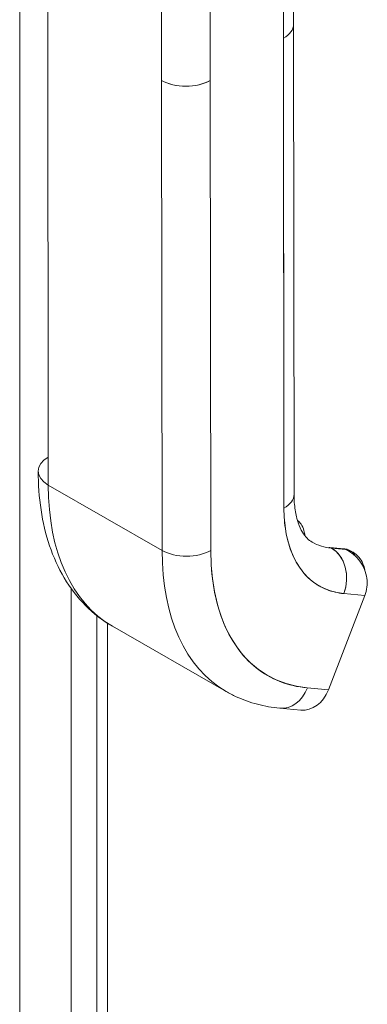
# Model space of a CAD drawing. Header units: inches. Extents: x 14 to 423, y 12 to 263.
# Tile 102 of 124: x 401.536 to 402.42, y 122.575 to 125.081. Entities that reach past the tile are written whole.
import ezdxf

# ---------------------------------------------------------------- set-up
doc = ezdxf.new("R2010")
doc.units = ezdxf.units.IN
doc.header["$LTSCALE"] = 26
doc.header["$MEASUREMENT"] = 0
doc.layers.add('Visible (ANSI)', color=7, linetype='Continuous', lineweight=5)
doc.layers.add('Visible Narrow (ANSI)', color=7, linetype='Continuous', lineweight=5)

msp = doc.modelspace()

# ---------------------------------------------------------------- linework, layer by layer
at = {"layer": 'Visible (ANSI)'}
for p, q in [((401.6085, 123.8968), (401.6066, 125.6559)), ((402.2326, 125.0698), (402.232, 125.6326)), ((402.2063, 125.5969), (402.2082, 123.8378)), ((402.2069, 125.0341), (402.2063, 125.5969)), ((401.8967, 124.9268), (401.8961, 125.4896)), ((402.0202, 125.4897), (402.0208, 124.9269)), ((402.2326, 125.0698), (402.2339, 123.8735)), ((402.2082, 123.8378), (402.2069, 125.0341)), ((401.8967, 124.9268), (401.898, 123.7305)), ((401.898, 123.7305), (401.8967, 124.9268)), ((402.0208, 124.9269), (402.0221, 123.7306)), ((402.0221, 123.7306), (402.0208, 124.9269)), ((401.898, 123.7305), (401.6085, 123.8968)), ((401.6085, 123.8968), (401.898, 123.7305)), ((402.2086, 123.821), (402.2086, 123.821)), ((402.2086, 123.8201), (402.2086, 123.8201)), ((402.2086, 123.8201), (402.2086, 123.8201)), ((402.2089, 123.8145), (402.2089, 123.8145)), ((402.2089, 123.8145), (402.2089, 123.8145)), ((402.2105, 123.7967), (402.2105, 123.7967)), ((402.3611, 123.7346), (402.3253, 123.7379)), ((402.3289, 123.7367), (402.3647, 123.7335)), ((402.3295, 123.7364), (402.3289, 123.7367)), ((402.3647, 123.7335), (402.3289, 123.7367)), ((402.3653, 123.7331), (402.3295, 123.7364)), ((402.3295, 123.7364), (402.3653, 123.7331)), ((402.3653, 123.7331), (402.3647, 123.7335)), ((402.3647, 123.7335), (402.3653, 123.7331)), ((402.231, 123.7176), (402.231, 123.7176)), ((402.3834, 123.7261), (402.3775, 123.7295)), ((402.239, 123.7016), (402.239, 123.7016)), ((402.2409, 123.6983), (402.2409, 123.6983)), ((402.2426, 123.6954), (402.2426, 123.6954)), ((402.4143, 123.6158), (402.3215, 123.3757)), ((402.3564, 123.6212), (402.3564, 123.6212)), ((402.3606, 123.6207), (402.4143, 123.6158)), ((402.4143, 123.6158), (402.3606, 123.6207)), ((401.7323, 123.5644), (401.7323, 107.9346)), ((401.7717, 123.5377), (402.0613, 123.3714)), ((401.9738, 123.4517), (401.9738, 123.4517)), ((402.3215, 123.3757), (402.2677, 123.3807)), ((402.2677, 123.3807), (402.3215, 123.3757)), ((402.2215, 123.332), (402.2215, 123.332)), ((402.1976, 123.3289), (402.2514, 123.324))]:
    msp.add_line(p, q, dxfattribs=at)
for centre, major_axis, ratio, start_param, end_param in [((402.1449, 125.0697), (0.0877, 0.0001), 0.575125, 5.497172, 6.283185), ((402.1449, 125.0697), (0.0877, 0.0001), 0.575125, 5.497154, 6.283191), ((401.9587, 124.9625), (-0.0877, -0.0001), 0.575125, 0.784781, 2.355552), ((401.9587, 124.9625), (0.0877, 0.0001), 0.575125, 3.926357, 5.497154), ((401.6705, 123.9326), (-0.0877, -0.0001), 0.575125, 5.498424, 7.06795), ((402.1607, 124.2148), (-0.3889, -0.6772), 0.578826, 5.495213, 6.283185), ((402.1607, 124.2148), (-0.3889, -0.6772), 0.578826, 5.495213, 6.283185), ((402.1462, 123.8734), (0.0877, 0.0001), 0.575125, 5.497154, 6.283185), ((402.1462, 123.8734), (0.0877, 0.0001), 0.575125, 5.497156, 6.283185), ((402.5122, 124.0129), (-0.2141, -0.3728), 0.578826, 5.495213, 6.542411), ((402.4502, 124.0485), (-0.1704, -0.2967), 0.578826, 0, 0.259226), ((402.324, 123.7242), (0.0013, 0.0137), 0.788206, 5.936638, 6.641157), ((402.2985, 123.6564), (0.008, 0.0874), 0.788206, 4.365844, 5.936638), ((402.2985, 123.6564), (0.008, 0.0874), 0.788206, 4.365841, 5.936638), ((402.3599, 123.7209), (0.0013, 0.0137), 0.788206, 5.936638, 6.283185), ((402.3599, 123.7209), (0.0013, 0.0137), 0.788206, 5.936638, 6.283185), ((402.3338, 123.6534), (0.0437, 0.0761), 0.578826, 0, 0.259186), ((402.3338, 123.6534), (0.0437, 0.0761), 0.578826, 0, 0.259226), ((401.9601, 123.7663), (-0.0877, -0.0001), 0.575125, 0.784765, 2.355561), ((401.9601, 123.7663), (0.0877, 0.0001), 0.575125, 3.926357, 5.497151), ((402.4502, 124.0485), (-0.3889, -0.6772), 0.578826, 5.495213, 6.283185), ((402.4502, 124.0485), (-0.3889, -0.6772), 0.578826, 5.495213, 6.283185), ((402.5122, 124.0129), (-0.3452, -0.6011), 0.578826, 5.495213, 6.542411), ((402.3338, 123.6534), (0.0437, 0.0761), 0.578826, 5.942931, 6.227923), ((402.3338, 123.6534), (0.0437, 0.0761), 0.578826, 5.942881, 6.227923), ((402.1504, 123.9757), (-0.2182, -0.3798), 0.578831, 6.169183, 6.169185), ((402.2057, 123.4163), (-0.008, -0.0874), 0.788206, 0, 1.224246), ((402.2057, 123.4163), (-0.008, -0.0874), 0.788206, 0.000001, 1.224249), ((402.2594, 123.4114), (-0.008, -0.0874), 0.788206, 0, 1.224249)]:
    msp.add_ellipse(centre, major_axis=major_axis, ratio=ratio, start_param=start_param, end_param=end_param, dxfattribs=at)
for points, knots in [([(401.7717, 123.5377), (401.7466, 123.5521), (401.7234, 123.57), (401.6823, 123.6115), (401.6643, 123.6349), (401.634, 123.686), (401.6216, 123.7135), (401.6019, 123.7717), (401.5947, 123.8023), (401.5852, 123.8658), (401.5828, 123.8987), (401.5828, 123.9325)], [5.4952134, 5.4952134, 5.4952134, 5.4952134, 5.6528078, 5.6528078, 5.8104022, 5.8104022, 5.9679965, 5.9679965, 6.1255909, 6.1255909, 6.2831853, 6.2831853, 6.2831853, 6.2831853]), ([(402.2339, 123.8735), (402.2339, 123.859), (402.235, 123.8456), (402.2386, 123.8213), (402.2412, 123.8105), (402.2476, 123.7917), (402.2513, 123.7838), (402.259, 123.7708), (402.263, 123.7657), (402.2712, 123.7574), (402.2753, 123.7543), (402.2798, 123.7518)], [0, 0, 0, 0, 0.1575944, 0.1575944, 0.3151888, 0.3151888, 0.4727831, 0.4727831, 0.6303775, 0.6303775, 0.7879719, 0.7879719, 0.7879719, 0.7879719]), ([(402.3606, 123.6207), (402.3452, 123.6221), (402.3309, 123.6255), (402.3173, 123.6308), (402.3038, 123.6361), (402.2911, 123.6435), (402.2797, 123.6526), (402.2683, 123.6617), (402.258, 123.6727), (402.2492, 123.6854), (402.2403, 123.698), (402.2327, 123.7123), (402.2267, 123.7282), (402.2206, 123.744), (402.216, 123.7613), (402.2129, 123.7796), (402.2098, 123.798), (402.2082, 123.8173), (402.2082, 123.8378)], [0, 0, 0, 0, 0.166667, 0.166667, 0.166667, 0.333333, 0.333333, 0.333333, 0.5, 0.5, 0.5, 0.666667, 0.666667, 0.666667, 0.833333, 0.833333, 0.833333, 1, 1, 1, 1]), ([(402.2613, 123.7682), (402.261, 123.7727), (402.2603, 123.7771), (402.2576, 123.7871), (402.2552, 123.7925), (402.2493, 123.8009), (402.2462, 123.8041), (402.2426, 123.8067)], [3.2137345, 3.2137345, 3.2137345, 3.2137345, 3.4049363, 3.4049363, 3.6672504, 3.6672504, 3.866282, 3.866282, 3.866282, 3.866282]), ([(402.3611, 123.7346), (402.3623, 123.7345), (402.3634, 123.7343), (402.3657, 123.734), (402.3668, 123.7337), (402.369, 123.7331), (402.3701, 123.7328), (402.3723, 123.732), (402.3733, 123.7316), (402.3754, 123.7306), (402.3765, 123.7301), (402.3775, 123.7295)], [2.0943951, 2.0943951, 2.0943951, 2.0943951, 2.1462402, 2.1462402, 2.1980854, 2.1980854, 2.2499305, 2.2499305, 2.3017756, 2.3017756, 2.3536207, 2.3536207, 2.3536207, 2.3536207]), ([(402.4141, 123.6799), (402.4132, 123.6858), (402.4116, 123.6915), (402.4093, 123.6968), (402.4067, 123.7028), (402.4033, 123.7084), (402.399, 123.7133), (402.3948, 123.7181), (402.3898, 123.7223), (402.3841, 123.7257), (402.3784, 123.729), (402.3721, 123.7315), (402.3653, 123.7331)], [0.3525557, 0.3525557, 0.3525557, 0.3525557, 0.5, 0.5, 0.5, 0.6666667, 0.6666667, 0.6666667, 0.8333333, 0.8333333, 0.8333333, 0.9999623, 0.9999623, 0.9999623, 0.9999623]), ([(402.3653, 123.7331), (402.3726, 123.7297), (402.3794, 123.7254), (402.3855, 123.7203), (402.3917, 123.7152), (402.3972, 123.7093), (402.4018, 123.7028), (402.4065, 123.6964), (402.4103, 123.6893), (402.4133, 123.6821), (402.4162, 123.6748), (402.4183, 123.6672), (402.4193, 123.6597), (402.4203, 123.6521), (402.4204, 123.6445), (402.4195, 123.6371), (402.4187, 123.6297), (402.4169, 123.6226), (402.4143, 123.6158)], [0, 0, 0, 0, 0.166667, 0.166667, 0.166667, 0.333333, 0.333333, 0.333333, 0.5, 0.5, 0.5, 0.666667, 0.666667, 0.666667, 0.833333, 0.833333, 0.833333, 1, 1, 1, 1]), ([(402.0221, 123.7306), (402.0222, 123.6975), (402.0246, 123.6663), (402.0296, 123.6367), (402.0346, 123.6072), (402.042, 123.5793), (402.0518, 123.5538), (402.0616, 123.5284), (402.0738, 123.5053), (402.0881, 123.4849), (402.1024, 123.4645), (402.1188, 123.4469), (402.1372, 123.4321), (402.1557, 123.4174), (402.1761, 123.4056), (402.1979, 123.397), (402.2197, 123.3884), (402.2429, 123.383), (402.2677, 123.3807)], [0, 0, 0, 0, 0.166667, 0.166667, 0.166667, 0.333333, 0.333333, 0.333333, 0.5, 0.5, 0.5, 0.666667, 0.666667, 0.666667, 0.833333, 0.833333, 0.833333, 1, 1, 1, 1]), ([(402.1976, 123.3289), (402.188, 123.3298), (402.1784, 123.3311), (402.1594, 123.3344), (402.15, 123.3364), (402.1315, 123.3413), (402.1223, 123.3441), (402.1043, 123.3506), (402.0954, 123.3542), (402.078, 123.3622), (402.0695, 123.3666), (402.0613, 123.3714)], [5.2359878, 5.2359878, 5.2359878, 5.2359878, 5.2878329, 5.2878329, 5.339678, 5.339678, 5.3915231, 5.3915231, 5.4433683, 5.4433683, 5.4952134, 5.4952134, 5.4952134, 5.4952134])]:
    msp.add_open_spline(points, degree=3, knots=knots, dxfattribs=at)
at = {"layer": 'Visible Narrow (ANSI)'}
for p, q in [((401.5357, 107.8144), (401.5357, 149.2641)), ((401.667, 123.6332), (401.667, 108.0535)), ((401.7594, 123.5451), (401.7594, 107.8565))]:
    msp.add_line(p, q, dxfattribs=at)

doc.saveas('drawing.dxf')
